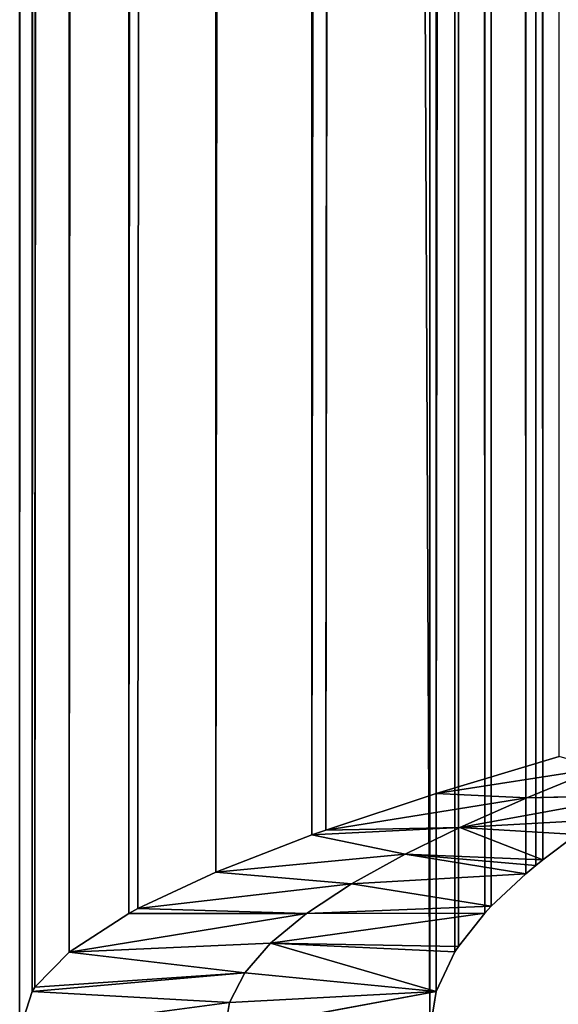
# Model space of a CAD drawing. Header units: centimetres. Extents: x 0.1 to 22.3, y 0.1 to 22.3.
# Tile 3 of 256: x 0.137 to 0.269, y 0.236 to 0.476. Entities that reach past the tile are written whole.
import ezdxf

# ---------------------------------------------------------------- set-up
doc = ezdxf.new("R2010")
doc.units = ezdxf.units.CM
doc.header["$LTSCALE"] = 2.54
doc.layers.get('0').update_dxf_attribs({"true_color": 0xff5454})

# ---------------------------------------------------------------- blocks, each defined once
blk = doc.blocks.new('Kosz na _mieci DELLA.STL')
at = {"color": 0}
for p, q in [((0.13747, 22.20166, 47.15), (0.13747, 0.22994, 47.15)), ((0.13747, 22.20166, 46.15), (0.13747, 0.22994, 46.15)), ((0.13747, 0.22994, 46.15), (0.13747, 22.20166, 47.15)), ((0.13747, 0.22994, 46.15), (0.13747, 22.20166, 47.15)), ((0.13747, 22.20166, 47.15), (0.13747, 0.22994, 47.15)), ((0.23747, 0.22994, 46.15), (0.13747, 22.20166, 46.15)), ((0.23747, 0.22994, 46.15), (0.13747, 22.20166, 46.15)), ((0.13747, 22.20166, 46.15), (0.13747, 0.22994, 46.15)), ((0.23747, 0.22994, 47.15), (0.23747, 22.20166, 47.15)), ((0.23747, 22.20166, 47.15), (0.23899, 0.23948, 47.16736)), ((0.23747, 22.20166, 47.15), (0.23899, 0.23948, 47.16736)), ((0.23747, 0.22994, 46.15), (0.23747, 22.20166, 47.15)), ((0.23747, 0.22994, 47.15), (0.23747, 22.20166, 47.15)), ((0.23747, 0.22994, 46.15), (0.23747, 22.20166, 47.15)), ((0.23747, 0.22994, 46.15), (0.23747, 22.20166, 46.15)), ((0.23747, 0.22994, 46.15), (0.23747, 22.20166, 46.15)), ((0.13747, 0.22994, 47.15), (0.14051, 22.19212, 47.18473)), ((0.13747, 0.22994, 47.15), (0.14051, 22.19212, 47.18473)), ((0.14051, 0.23948, 47.18473), (0.14051, 22.19212, 47.18473)), ((0.14051, 0.23948, 47.18473), (0.14051, 22.19212, 47.18473)), ((0.24356, 0.24911, 47.18435), (0.23899, 22.19212, 47.16736)), ((0.23899, 22.19212, 47.16736), (0.23899, 0.23948, 47.16736)), ((0.23899, 22.19212, 47.16736), (0.23899, 0.23948, 47.16736)), ((0.24356, 0.24911, 47.18435), (0.23899, 22.19212, 47.16736)), ((0.14051, 0.23948, 47.18473), (0.14813, 22.18373, 47.21442)), ((0.14051, 0.23948, 47.18473), (0.14813, 22.18373, 47.21442)), ((0.1412, 0.24052, 47.18845), (0.14813, 22.18373, 47.21442)), ((0.1412, 0.24052, 47.18845), (0.14813, 22.18373, 47.21442)), ((0.1412, 0.24052, 47.18845), (0.14958, 22.18254, 47.21854)), ((0.1412, 0.24052, 47.18845), (0.14958, 22.18254, 47.21854)), ((0.14954, 0.24902, 47.21841), (0.14958, 22.18254, 47.21854)), ((0.14954, 0.24902, 47.21841), (0.14958, 22.18254, 47.21854)), ((0.24442, 0.25043, 47.18661), (0.24351, 22.18258, 47.1842)), ((0.24351, 22.18258, 47.1842), (0.25087, 0.25856, 47.2)), ((0.24351, 22.18258, 47.1842), (0.25087, 0.25856, 47.2)), ((0.24356, 0.24911, 47.18435), (0.24351, 22.18258, 47.1842)), ((0.24442, 0.25043, 47.18661), (0.24351, 22.18258, 47.1842)), ((0.24356, 0.24911, 47.18435), (0.24351, 22.18258, 47.1842)), ((0.25087, 0.25856, 47.2), (0.24745, 22.17704, 47.19353)), ((0.25087, 0.25856, 47.2), (0.24745, 22.17704, 47.19353)), ((0.14954, 0.24902, 47.21841), (0.16427, 22.17304, 47.25)), ((0.14954, 0.24902, 47.21841), (0.16427, 22.17304, 47.25)), ((0.16427, 22.17304, 47.25), (0.16405, 0.25844, 47.24961)), ((0.16427, 22.17304, 47.25), (0.16405, 0.25844, 47.24961)), ((0.26087, 0.2681, 47.21428), (0.25087, 22.17304, 47.2)), ((0.25242, 0.26021, 47.20258), (0.25087, 22.17304, 47.2)), ((0.26087, 0.2681, 47.21428), (0.25087, 22.17304, 47.2)), ((0.25242, 0.26021, 47.20258), (0.25087, 22.17304, 47.2)), ((0.25087, 0.25856, 47.2), (0.25087, 22.17304, 47.2)), ((0.25087, 0.25856, 47.2), (0.25087, 22.17304, 47.2)), ((0.26087, 0.2681, 47.21428), (0.2568, 22.16711, 47.20909)), ((0.26087, 0.2681, 47.21428), (0.2568, 22.16711, 47.20909)), ((0.16405, 0.25844, 47.24961), (0.18167, 22.16462, 47.2754)), ((0.16405, 0.25844, 47.24961), (0.18167, 22.16462, 47.2754)), ((0.16627, 0.25964, 47.25339), (0.18167, 22.16462, 47.2754)), ((0.16627, 0.25964, 47.25339), (0.18167, 22.16462, 47.2754)), ((0.16627, 0.25964, 47.25339), (0.18446, 22.16342, 47.27878)), ((0.16627, 0.25964, 47.25339), (0.18446, 22.16342, 47.27878)), ((0.18528, 0.26853, 47.27975), (0.18446, 22.16342, 47.27878)), ((0.18528, 0.26853, 47.27975), (0.18446, 22.16342, 47.27878)), ((0.26498, 0.27147, 47.21888), (0.26087, 22.1635, 47.21428)), ((0.26332, 0.27014, 47.21709), (0.26087, 22.1635, 47.21428)), ((0.26498, 0.27147, 47.21888), (0.26087, 22.1635, 47.21428)), ((0.26332, 0.27014, 47.21709), (0.26087, 22.1635, 47.21428)), ((0.26087, 0.2681, 47.21428), (0.26087, 22.1635, 47.21428)), ((0.26087, 0.2681, 47.21428), (0.26087, 22.1635, 47.21428)), ((0.26498, 0.27147, 47.21888), (0.2686, 22.15733, 47.2225)), ((0.26498, 0.27147, 47.21888), (0.2686, 22.15733, 47.2225)), ((0.20772, 22.15439, 47.30219), (0.18528, 0.26853, 47.27975)), ((0.20772, 22.15439, 47.30219), (0.18528, 0.26853, 47.27975)), ((0.20772, 22.15439, 47.30219), (0.20869, 0.27756, 47.30302)), ((0.20772, 22.15439, 47.30219), (0.20869, 0.27756, 47.30302)), ((0.23409, 22.1455, 47.3212), (0.20869, 0.27756, 47.30302)), ((0.23409, 22.1455, 47.3212), (0.20869, 0.27756, 47.30302)), ((0.23409, 22.1455, 47.3212), (0.21207, 0.27876, 47.3058)), ((0.23409, 22.1455, 47.3212), (0.21207, 0.27876, 47.3058)), ((0.23747, 22.14442, 47.32321), (0.21207, 0.27876, 47.3058)), ((0.23747, 22.14442, 47.32321), (0.21207, 0.27876, 47.3058)), ((0.23747, 22.14442, 47.32321), (0.23897, 0.28765, 47.32406)), ((0.23747, 22.14442, 47.32321), (0.23897, 0.28765, 47.32406)), ((0.26907, 22.13488, 47.33794), (0.23897, 0.28765, 47.32406)), ((0.26907, 22.13488, 47.33794), (0.23897, 0.28765, 47.32406)), ((0.26894, 0.29668, 47.33789), (0.23897, 0.28765, 47.32406)), ((0.26894, 0.29668, 47.33789), (0.23897, 0.28765, 47.32406)), ((0.27874, 0.29381, 47.28803), (0.23897, 0.28765, 47.32406)), ((0.27874, 0.29381, 47.28803), (0.23897, 0.28765, 47.32406)), ((0.27874, 0.29381, 47.28803), (0.26111, 0.28661, 47.27911)), ((0.27874, 0.29381, 47.28803), (0.26111, 0.28661, 47.27911)), ((0.23897, 0.28765, 47.32406), (0.21207, 0.27876, 47.3058)), ((0.23897, 0.28765, 47.32406), (0.21207, 0.27876, 47.3058)), ((0.21207, 0.27876, 47.3058), (0.26111, 0.28661, 47.27911)), ((0.21207, 0.27876, 47.3058), (0.26111, 0.28661, 47.27911)), ((0.23897, 0.28765, 47.32406), (0.26111, 0.28661, 47.27911)), ((0.23897, 0.28765, 47.32406), (0.26111, 0.28661, 47.27911)), ((0.28747, 0.28718, 47.2366), (0.24477, 0.27939, 47.26792)), ((0.28747, 0.28718, 47.2366), (0.24477, 0.27939, 47.26792)), ((0.24477, 0.27939, 47.26792), (0.26111, 0.28661, 47.27911)), ((0.24477, 0.27939, 47.26792), (0.26111, 0.28661, 47.27911)), ((0.28747, 0.28718, 47.2366), (0.26111, 0.28661, 47.27911)), ((0.28747, 0.28718, 47.2366), (0.26111, 0.28661, 47.27911)), ((0.27839, 0.28125, 47.23068), (0.24477, 0.27939, 47.26792)), ((0.27839, 0.28125, 47.23068), (0.24477, 0.27939, 47.26792)), ((0.20869, 0.27756, 47.30302), (0.24477, 0.27939, 47.26792)), ((0.20869, 0.27756, 47.30302), (0.24477, 0.27939, 47.26792)), ((0.21207, 0.27876, 47.3058), (0.20869, 0.27756, 47.30302)), ((0.21207, 0.27876, 47.3058), (0.20869, 0.27756, 47.30302)), ((0.21207, 0.27876, 47.3058), (0.24477, 0.27939, 47.26792)), ((0.21207, 0.27876, 47.3058), (0.24477, 0.27939, 47.26792)), ((0.2314, 0.27287, 47.25607), (0.24477, 0.27939, 47.26792)), ((0.2314, 0.27287, 47.25607), (0.24477, 0.27939, 47.26792)), ((0.24477, 0.27939, 47.26792), (0.2732, 0.27764, 47.22661)), ((0.26498, 0.27147, 47.21888), (0.24477, 0.27939, 47.26792)), ((0.26498, 0.27147, 47.21888), (0.24477, 0.27939, 47.26792)), ((0.24477, 0.27939, 47.26792), (0.2732, 0.27764, 47.22661)), ((0.20869, 0.27756, 47.30302), (0.18528, 0.26853, 47.27975)), ((0.20869, 0.27756, 47.30302), (0.18528, 0.26853, 47.27975)), ((0.2314, 0.27287, 47.25607), (0.20869, 0.27756, 47.30302)), ((0.2314, 0.27287, 47.25607), (0.20869, 0.27756, 47.30302)), ((0.26498, 0.27147, 47.21888), (0.2732, 0.27764, 47.22661)), ((0.26498, 0.27147, 47.21888), (0.2732, 0.27764, 47.22661)), ((0.18528, 0.26853, 47.27975), (0.2314, 0.27287, 47.25607)), ((0.18528, 0.26853, 47.27975), (0.2314, 0.27287, 47.25607)), ((0.21839, 0.26567, 47.24121), (0.2314, 0.27287, 47.25607)), ((0.21839, 0.26567, 47.24121), (0.2314, 0.27287, 47.25607)), ((0.2314, 0.27287, 47.25607), (0.26498, 0.27147, 47.21888)), ((0.26087, 0.2681, 47.21428), (0.2314, 0.27287, 47.25607)), ((0.26087, 0.2681, 47.21428), (0.2314, 0.27287, 47.25607)), ((0.26332, 0.27014, 47.21709), (0.2314, 0.27287, 47.25607)), ((0.26332, 0.27014, 47.21709), (0.2314, 0.27287, 47.25607)), ((0.2314, 0.27287, 47.25607), (0.26498, 0.27147, 47.21888)), ((0.26332, 0.27014, 47.21709), (0.26498, 0.27147, 47.21888)), ((0.26332, 0.27014, 47.21709), (0.26498, 0.27147, 47.21888)), ((0.26087, 0.2681, 47.21428), (0.26332, 0.27014, 47.21709)), ((0.26087, 0.2681, 47.21428), (0.26332, 0.27014, 47.21709)), ((0.18528, 0.26853, 47.27975), (0.16627, 0.25964, 47.25339)), ((0.18528, 0.26853, 47.27975), (0.16627, 0.25964, 47.25339)), ((0.18528, 0.26853, 47.27975), (0.21839, 0.26567, 47.24121)), ((0.18528, 0.26853, 47.27975), (0.21839, 0.26567, 47.24121)), ((0.26087, 0.2681, 47.21428), (0.21839, 0.26567, 47.24121)), ((0.26087, 0.2681, 47.21428), (0.21839, 0.26567, 47.24121)), ((0.25242, 0.26021, 47.20258), (0.26087, 0.2681, 47.21428)), ((0.25242, 0.26021, 47.20258), (0.26087, 0.2681, 47.21428)), ((0.16627, 0.25964, 47.25339), (0.21839, 0.26567, 47.24121)), ((0.16627, 0.25964, 47.25339), (0.21839, 0.26567, 47.24121)), ((0.20742, 0.25846, 47.22475), (0.21839, 0.26567, 47.24121)), ((0.20742, 0.25846, 47.22475), (0.21839, 0.26567, 47.24121)), ((0.25242, 0.26021, 47.20258), (0.21839, 0.26567, 47.24121)), ((0.25242, 0.26021, 47.20258), (0.21839, 0.26567, 47.24121)), ((0.16627, 0.25964, 47.25339), (0.16405, 0.25844, 47.24961)), ((0.16627, 0.25964, 47.25339), (0.16405, 0.25844, 47.24961)), ((0.16627, 0.25964, 47.25339), (0.20742, 0.25846, 47.22475)), ((0.16627, 0.25964, 47.25339), (0.20742, 0.25846, 47.22475)), ((0.25242, 0.26021, 47.20258), (0.20742, 0.25846, 47.22475)), ((0.25242, 0.26021, 47.20258), (0.20742, 0.25846, 47.22475)), ((0.25087, 0.25856, 47.2), (0.25242, 0.26021, 47.20258)), ((0.25087, 0.25856, 47.2), (0.25242, 0.26021, 47.20258)), ((0.20742, 0.25846, 47.22475), (0.14954, 0.24902, 47.21841)), ((0.20742, 0.25846, 47.22475), (0.14954, 0.24902, 47.21841)), ((0.16405, 0.25844, 47.24961), (0.14954, 0.24902, 47.21841)), ((0.16405, 0.25844, 47.24961), (0.14954, 0.24902, 47.21841)), ((0.20742, 0.25846, 47.22475), (0.16405, 0.25844, 47.24961)), ((0.20742, 0.25846, 47.22475), (0.16405, 0.25844, 47.24961)), ((0.19865, 0.25118, 47.20683), (0.25087, 0.25856, 47.2)), ((0.19865, 0.25118, 47.20683), (0.25087, 0.25856, 47.2)), ((0.19865, 0.25118, 47.20683), (0.20742, 0.25846, 47.22475)), ((0.19865, 0.25118, 47.20683), (0.20742, 0.25846, 47.22475)), ((0.25087, 0.25856, 47.2), (0.20742, 0.25846, 47.22475)), ((0.25087, 0.25856, 47.2), (0.20742, 0.25846, 47.22475)), ((0.24442, 0.25043, 47.18661), (0.25087, 0.25856, 47.2)), ((0.24442, 0.25043, 47.18661), (0.25087, 0.25856, 47.2)), ((0.14954, 0.24902, 47.21841), (0.19865, 0.25118, 47.20683)), ((0.14954, 0.24902, 47.21841), (0.19865, 0.25118, 47.20683)), ((0.19239, 0.24397, 47.18808), (0.19865, 0.25118, 47.20683)), ((0.19239, 0.24397, 47.18808), (0.19865, 0.25118, 47.20683)), ((0.24356, 0.24911, 47.18435), (0.19865, 0.25118, 47.20683)), ((0.19865, 0.25118, 47.20683), (0.23899, 0.23948, 47.16736)), ((0.24356, 0.24911, 47.18435), (0.19865, 0.25118, 47.20683)), ((0.24442, 0.25043, 47.18661), (0.19865, 0.25118, 47.20683)), ((0.24442, 0.25043, 47.18661), (0.19865, 0.25118, 47.20683)), ((0.19865, 0.25118, 47.20683), (0.23899, 0.23948, 47.16736)), ((0.24356, 0.24911, 47.18435), (0.24442, 0.25043, 47.18661)), ((0.24356, 0.24911, 47.18435), (0.24442, 0.25043, 47.18661)), ((0.14954, 0.24902, 47.21841), (0.1412, 0.24052, 47.18845)), ((0.14954, 0.24902, 47.21841), (0.1412, 0.24052, 47.18845)), ((0.19239, 0.24397, 47.18808), (0.14954, 0.24902, 47.21841)), ((0.19239, 0.24397, 47.18808), (0.14954, 0.24902, 47.21841)), ((0.23899, 0.23948, 47.16736), (0.24356, 0.24911, 47.18435)), ((0.23899, 0.23948, 47.16736), (0.24356, 0.24911, 47.18435)), ((0.14051, 0.23948, 47.18473), (0.19239, 0.24397, 47.18808)), ((0.14051, 0.23948, 47.18473), (0.19239, 0.24397, 47.18808)), ((0.1412, 0.24052, 47.18845), (0.19239, 0.24397, 47.18808)), ((0.1412, 0.24052, 47.18845), (0.19239, 0.24397, 47.18808)), ((0.18864, 0.23676, 47.16865), (0.19239, 0.24397, 47.18808)), ((0.18864, 0.23676, 47.16865), (0.19239, 0.24397, 47.18808)), ((0.19239, 0.24397, 47.18808), (0.23899, 0.23948, 47.16736)), ((0.19239, 0.24397, 47.18808), (0.23899, 0.23948, 47.16736)), ((0.1412, 0.24052, 47.18845), (0.14051, 0.23948, 47.18473)), ((0.1412, 0.24052, 47.18845), (0.14051, 0.23948, 47.18473)), ((0.14051, 0.23948, 47.18473), (0.13747, 0.22994, 47.15)), ((0.14051, 0.23948, 47.18473), (0.13747, 0.22994, 47.15)), ((0.14051, 0.23948, 47.18473), (0.18864, 0.23676, 47.16865)), ((0.14051, 0.23948, 47.18473), (0.18864, 0.23676, 47.16865)), ((0.18747, 0.22994, 47.15), (0.23899, 0.23948, 47.16736)), ((0.18747, 0.22994, 47.15), (0.23899, 0.23948, 47.16736)), ((0.18864, 0.23676, 47.16865), (0.23899, 0.23948, 47.16736)), ((0.18864, 0.23676, 47.16865), (0.23899, 0.23948, 47.16736)), ((0.23747, 0.22994, 47.15), (0.23899, 0.23948, 47.16736)), ((0.23747, 0.22994, 47.15), (0.23899, 0.23948, 47.16736)), ((0.18864, 0.23676, 47.16865), (0.13747, 0.22994, 47.15)), ((0.18864, 0.23676, 47.16865), (0.13747, 0.22994, 47.15)), ((0.18747, 0.22994, 47.15), (0.18864, 0.23676, 47.16865)), ((0.18747, 0.22994, 47.15), (0.18864, 0.23676, 47.16865))]:
    blk.add_line(p, q, dxfattribs=at)
mesh = blk.add_polyface(dxfattribs=at)
corners = [(0.13747, 22.20166, 47.15), (0.13747, 0.22994, 47.15), (0.14051, 22.19212, 47.18473)]
mesh.append_faces([[corners[k] for k in face] for face in [(0, 1, 2)]], dxfattribs={"color": 0})
mesh = blk.add_polyface(dxfattribs=at)
corners = [(0.13747, 22.20166, 46.15), (0.13747, 0.22994, 46.15), (0.13747, 22.20166, 47.15)]
mesh.append_faces([[corners[k] for k in face] for face in [(0, 1, 2)]], dxfattribs={"color": 0})
mesh = blk.add_polyface(dxfattribs=at)
corners = [(0.13747, 22.20166, 47.15), (0.13747, 0.22994, 46.15), (0.13747, 0.22994, 47.15)]
mesh.append_faces([[corners[k] for k in face] for face in [(0, 1, 2)]], dxfattribs={"color": 0})
mesh = blk.add_polyface(dxfattribs=at)
corners = [(0.23747, 0.22994, 46.15), (0.13747, 22.20166, 46.15), (0.23747, 22.20166, 46.15)]
mesh.append_faces([[corners[k] for k in face] for face in [(0, 1, 2)]], dxfattribs={"color": 0})
mesh = blk.add_polyface(dxfattribs=at)
corners = [(0.23747, 0.22994, 46.15), (0.13747, 0.22994, 46.15), (0.13747, 22.20166, 46.15)]
mesh.append_faces([[corners[k] for k in face] for face in [(0, 1, 2)]], dxfattribs={"color": 0})
mesh = blk.add_polyface(dxfattribs=at)
corners = [(0.23747, 22.20166, 47.15), (0.23899, 0.23948, 47.16736), (0.23747, 0.22994, 47.15)]
mesh.append_faces([[corners[k] for k in face] for face in [(0, 1, 2)]], dxfattribs={"color": 0})
mesh = blk.add_polyface(dxfattribs=at)
corners = [(0.23747, 22.20166, 47.15), (0.23899, 22.19212, 47.16736), (0.23899, 0.23948, 47.16736)]
mesh.append_faces([[corners[k] for k in face] for face in [(0, 1, 2)]], dxfattribs={"color": 0})
mesh = blk.add_polyface(dxfattribs=at)
corners = [(0.23747, 22.20166, 47.15), (0.23747, 0.22994, 47.15), (0.23747, 0.22994, 46.15)]
mesh.append_faces([[corners[k] for k in face] for face in [(0, 1, 2)]], dxfattribs={"color": 0})
mesh = blk.add_polyface(dxfattribs=at)
corners = [(0.23747, 22.20166, 47.15), (0.23747, 0.22994, 46.15), (0.23747, 22.20166, 46.15)]
mesh.append_faces([[corners[k] for k in face] for face in [(0, 1, 2)]], dxfattribs={"color": 0})
mesh = blk.add_polyface(dxfattribs=at)
corners = [(0.14051, 22.19212, 47.18473), (0.13747, 0.22994, 47.15), (0.14051, 0.23948, 47.18473)]
mesh.append_faces([[corners[k] for k in face] for face in [(0, 1, 2)]], dxfattribs={"color": 0})
mesh = blk.add_polyface(dxfattribs=at)
corners = [(0.14051, 22.19212, 47.18473), (0.14051, 0.23948, 47.18473), (0.14813, 22.18373, 47.21442)]
mesh.append_faces([[corners[k] for k in face] for face in [(0, 1, 2)]], dxfattribs={"color": 0})
mesh = blk.add_polyface(dxfattribs=at)
corners = [(0.23899, 22.19212, 47.16736), (0.24351, 22.18258, 47.1842), (0.24356, 0.24911, 47.18435)]
mesh.append_faces([[corners[k] for k in face] for face in [(0, 1, 2)]], dxfattribs={"color": 0})
mesh = blk.add_polyface(dxfattribs=at)
corners = [(0.23899, 22.19212, 47.16736), (0.24356, 0.24911, 47.18435), (0.23899, 0.23948, 47.16736)]
mesh.append_faces([[corners[k] for k in face] for face in [(0, 1, 2)]], dxfattribs={"color": 0})
mesh = blk.add_polyface(dxfattribs=at)
corners = [(0.14813, 22.18373, 47.21442), (0.14051, 0.23948, 47.18473), (0.1412, 0.24052, 47.18845)]
mesh.append_faces([[corners[k] for k in face] for face in [(0, 1, 2)]], dxfattribs={"color": 0})
mesh = blk.add_polyface(dxfattribs=at)
corners = [(0.14813, 22.18373, 47.21442), (0.1412, 0.24052, 47.18845), (0.14958, 22.18254, 47.21854)]
mesh.append_faces([[corners[k] for k in face] for face in [(0, 1, 2)]], dxfattribs={"color": 0})
mesh = blk.add_polyface(dxfattribs=at)
corners = [(0.14958, 22.18254, 47.21854), (0.1412, 0.24052, 47.18845), (0.14954, 0.24902, 47.21841)]
mesh.append_faces([[corners[k] for k in face] for face in [(0, 1, 2)]], dxfattribs={"color": 0})
mesh = blk.add_polyface(dxfattribs=at)
corners = [(0.14958, 22.18254, 47.21854), (0.14954, 0.24902, 47.21841), (0.16427, 22.17304, 47.25)]
mesh.append_faces([[corners[k] for k in face] for face in [(0, 1, 2)]], dxfattribs={"color": 0})
mesh = blk.add_polyface(dxfattribs=at)
corners = [(0.24351, 22.18258, 47.1842), (0.25087, 0.25856, 47.2), (0.24442, 0.25043, 47.18661)]
mesh.append_faces([[corners[k] for k in face] for face in [(0, 1, 2)]], dxfattribs={"color": 0})
mesh = blk.add_polyface(dxfattribs=at)
corners = [(0.24351, 22.18258, 47.1842), (0.24745, 22.17704, 47.19353), (0.25087, 0.25856, 47.2)]
mesh.append_faces([[corners[k] for k in face] for face in [(0, 1, 2)]], dxfattribs={"color": 0})
mesh = blk.add_polyface(dxfattribs=at)
corners = [(0.24351, 22.18258, 47.1842), (0.24442, 0.25043, 47.18661), (0.24356, 0.24911, 47.18435)]
mesh.append_faces([[corners[k] for k in face] for face in [(0, 1, 2)]], dxfattribs={"color": 0})
mesh = blk.add_polyface(dxfattribs=at)
corners = [(0.24745, 22.17704, 47.19353), (0.25087, 22.17304, 47.2), (0.25087, 0.25856, 47.2)]
mesh.append_faces([[corners[k] for k in face] for face in [(0, 1, 2)]], dxfattribs={"color": 0})
mesh = blk.add_polyface(dxfattribs=at)
corners = [(0.16427, 22.17304, 47.25), (0.14954, 0.24902, 47.21841), (0.16405, 0.25844, 47.24961)]
mesh.append_faces([[corners[k] for k in face] for face in [(0, 1, 2)]], dxfattribs={"color": 0})
mesh = blk.add_polyface(dxfattribs=at)
corners = [(0.16427, 22.17304, 47.25), (0.16405, 0.25844, 47.24961), (0.18167, 22.16462, 47.2754)]
mesh.append_faces([[corners[k] for k in face] for face in [(0, 1, 2)]], dxfattribs={"color": 0})
mesh = blk.add_polyface(dxfattribs=at)
corners = [(0.25087, 22.17304, 47.2), (0.2568, 22.16711, 47.20909), (0.26087, 0.2681, 47.21428)]
mesh.append_faces([[corners[k] for k in face] for face in [(0, 1, 2)]], dxfattribs={"color": 0})
mesh = blk.add_polyface(dxfattribs=at)
corners = [(0.25087, 22.17304, 47.2), (0.26087, 0.2681, 47.21428), (0.25242, 0.26021, 47.20258)]
mesh.append_faces([[corners[k] for k in face] for face in [(0, 1, 2)]], dxfattribs={"color": 0})
mesh = blk.add_polyface(dxfattribs=at)
corners = [(0.25087, 22.17304, 47.2), (0.25242, 0.26021, 47.20258), (0.25087, 0.25856, 47.2)]
mesh.append_faces([[corners[k] for k in face] for face in [(0, 1, 2)]], dxfattribs={"color": 0})
mesh = blk.add_polyface(dxfattribs=at)
corners = [(0.2568, 22.16711, 47.20909), (0.26087, 22.1635, 47.21428), (0.26087, 0.2681, 47.21428)]
mesh.append_faces([[corners[k] for k in face] for face in [(0, 1, 2)]], dxfattribs={"color": 0})
mesh = blk.add_polyface(dxfattribs=at)
corners = [(0.18167, 22.16462, 47.2754), (0.16405, 0.25844, 47.24961), (0.16627, 0.25964, 47.25339)]
mesh.append_faces([[corners[k] for k in face] for face in [(0, 1, 2)]], dxfattribs={"color": 0})
mesh = blk.add_polyface(dxfattribs=at)
corners = [(0.18167, 22.16462, 47.2754), (0.16627, 0.25964, 47.25339), (0.18446, 22.16342, 47.27878)]
mesh.append_faces([[corners[k] for k in face] for face in [(0, 1, 2)]], dxfattribs={"color": 0})
mesh = blk.add_polyface(dxfattribs=at)
corners = [(0.18446, 22.16342, 47.27878), (0.16627, 0.25964, 47.25339), (0.18528, 0.26853, 47.27975)]
mesh.append_faces([[corners[k] for k in face] for face in [(0, 1, 2)]], dxfattribs={"color": 0})
mesh = blk.add_polyface(dxfattribs=at)
corners = [(0.18446, 22.16342, 47.27878), (0.18528, 0.26853, 47.27975), (0.20772, 22.15439, 47.30219)]
mesh.append_faces([[corners[k] for k in face] for face in [(0, 1, 2)]], dxfattribs={"color": 0})
mesh = blk.add_polyface(dxfattribs=at)
corners = [(0.26087, 22.1635, 47.21428), (0.2686, 22.15733, 47.2225), (0.26498, 0.27147, 47.21888)]
mesh.append_faces([[corners[k] for k in face] for face in [(0, 1, 2)]], dxfattribs={"color": 0})
mesh = blk.add_polyface(dxfattribs=at)
corners = [(0.26087, 22.1635, 47.21428), (0.26498, 0.27147, 47.21888), (0.26332, 0.27014, 47.21709)]
mesh.append_faces([[corners[k] for k in face] for face in [(0, 1, 2)]], dxfattribs={"color": 0})
mesh = blk.add_polyface(dxfattribs=at)
corners = [(0.26087, 22.1635, 47.21428), (0.26332, 0.27014, 47.21709), (0.26087, 0.2681, 47.21428)]
mesh.append_faces([[corners[k] for k in face] for face in [(0, 1, 2)]], dxfattribs={"color": 0})
mesh = blk.add_polyface(dxfattribs=at)
corners = [(0.2732, 0.27764, 47.22661), (0.26498, 0.27147, 47.21888), (0.2686, 22.15733, 47.2225)]
mesh.append_faces([[corners[k] for k in face] for face in [(0, 1, 2)]], dxfattribs={"color": 0})
mesh = blk.add_polyface(dxfattribs=at)
corners = [(0.2732, 0.27764, 47.22661), (0.2686, 22.15733, 47.2225), (0.27038, 22.156, 47.22415)]
mesh.append_faces([[corners[k] for k in face] for face in [(0, 1, 2)]], dxfattribs={"color": 0})
mesh = blk.add_polyface(dxfattribs=at)
corners = [(0.20869, 0.27756, 47.30302), (0.20772, 22.15439, 47.30219), (0.18528, 0.26853, 47.27975)]
mesh.append_faces([[corners[k] for k in face] for face in [(0, 1, 2)]], dxfattribs={"color": 0})
mesh = blk.add_polyface(dxfattribs=at)
corners = [(0.23409, 22.1455, 47.3212), (0.20772, 22.15439, 47.30219), (0.20869, 0.27756, 47.30302)]
mesh.append_faces([[corners[k] for k in face] for face in [(0, 1, 2)]], dxfattribs={"color": 0})
mesh = blk.add_polyface(dxfattribs=at)
corners = [(0.23409, 22.1455, 47.3212), (0.20869, 0.27756, 47.30302), (0.21207, 0.27876, 47.3058)]
mesh.append_faces([[corners[k] for k in face] for face in [(0, 1, 2)]], dxfattribs={"color": 0})
mesh = blk.add_polyface(dxfattribs=at)
corners = [(0.23747, 22.14442, 47.32321), (0.23409, 22.1455, 47.3212), (0.21207, 0.27876, 47.3058)]
mesh.append_faces([[corners[k] for k in face] for face in [(0, 1, 2)]], dxfattribs={"color": 0})
mesh = blk.add_polyface(dxfattribs=at)
corners = [(0.23897, 0.28765, 47.32406), (0.23747, 22.14442, 47.32321), (0.21207, 0.27876, 47.3058)]
mesh.append_faces([[corners[k] for k in face] for face in [(0, 1, 2)]], dxfattribs={"color": 0})
mesh = blk.add_polyface(dxfattribs=at)
corners = [(0.26907, 22.13488, 47.33794), (0.23747, 22.14442, 47.32321), (0.23897, 0.28765, 47.32406)]
mesh.append_faces([[corners[k] for k in face] for face in [(0, 1, 2)]], dxfattribs={"color": 0})
mesh = blk.add_polyface(dxfattribs=at)
corners = [(0.26907, 22.13488, 47.33794), (0.23897, 0.28765, 47.32406), (0.26894, 0.29668, 47.33789)]
mesh.append_faces([[corners[k] for k in face] for face in [(0, 1, 2)]], dxfattribs={"color": 0})
mesh = blk.add_polyface(dxfattribs=at)
corners = [(0.26894, 0.29668, 47.33789), (0.23897, 0.28765, 47.32406), (0.27874, 0.29381, 47.28803)]
mesh.append_faces([[corners[k] for k in face] for face in [(0, 1, 2)]], dxfattribs={"color": 0})
mesh = blk.add_polyface(dxfattribs=at)
corners = [(0.23897, 0.28765, 47.32406), (0.26111, 0.28661, 47.27911), (0.27874, 0.29381, 47.28803)]
mesh.append_faces([[corners[k] for k in face] for face in [(0, 1, 2)]], dxfattribs={"color": 0})
mesh = blk.add_polyface(dxfattribs=at)
corners = [(0.27874, 0.29381, 47.28803), (0.26111, 0.28661, 47.27911), (0.28747, 0.28718, 47.2366)]
mesh.append_faces([[corners[k] for k in face] for face in [(0, 1, 2)]], dxfattribs={"color": 0})
mesh = blk.add_polyface(dxfattribs=at)
corners = [(0.23897, 0.28765, 47.32406), (0.21207, 0.27876, 47.3058), (0.26111, 0.28661, 47.27911)]
mesh.append_faces([[corners[k] for k in face] for face in [(0, 1, 2)]], dxfattribs={"color": 0})
mesh = blk.add_polyface(dxfattribs=at)
corners = [(0.21207, 0.27876, 47.3058), (0.24477, 0.27939, 47.26792), (0.26111, 0.28661, 47.27911)]
mesh.append_faces([[corners[k] for k in face] for face in [(0, 1, 2)]], dxfattribs={"color": 0})
mesh = blk.add_polyface(dxfattribs=at)
corners = [(0.24477, 0.27939, 47.26792), (0.27839, 0.28125, 47.23068), (0.28747, 0.28718, 47.2366)]
mesh.append_faces([[corners[k] for k in face] for face in [(0, 1, 2)]], dxfattribs={"color": 0})
mesh = blk.add_polyface(dxfattribs=at)
corners = [(0.26111, 0.28661, 47.27911), (0.24477, 0.27939, 47.26792), (0.28747, 0.28718, 47.2366)]
mesh.append_faces([[corners[k] for k in face] for face in [(0, 1, 2)]], dxfattribs={"color": 0})
mesh = blk.add_polyface(dxfattribs=at)
corners = [(0.24477, 0.27939, 47.26792), (0.2732, 0.27764, 47.22661), (0.27839, 0.28125, 47.23068)]
mesh.append_faces([[corners[k] for k in face] for face in [(0, 1, 2)]], dxfattribs={"color": 0})
mesh = blk.add_polyface(dxfattribs=at)
corners = [(0.21207, 0.27876, 47.3058), (0.20869, 0.27756, 47.30302), (0.24477, 0.27939, 47.26792)]
mesh.append_faces([[corners[k] for k in face] for face in [(0, 1, 2)]], dxfattribs={"color": 0})
mesh = blk.add_polyface(dxfattribs=at)
corners = [(0.20869, 0.27756, 47.30302), (0.2314, 0.27287, 47.25607), (0.24477, 0.27939, 47.26792)]
mesh.append_faces([[corners[k] for k in face] for face in [(0, 1, 2)]], dxfattribs={"color": 0})
mesh = blk.add_polyface(dxfattribs=at)
corners = [(0.24477, 0.27939, 47.26792), (0.2314, 0.27287, 47.25607), (0.26498, 0.27147, 47.21888)]
mesh.append_faces([[corners[k] for k in face] for face in [(0, 1, 2)]], dxfattribs={"color": 0})
mesh = blk.add_polyface(dxfattribs=at)
corners = [(0.24477, 0.27939, 47.26792), (0.26498, 0.27147, 47.21888), (0.2732, 0.27764, 47.22661)]
mesh.append_faces([[corners[k] for k in face] for face in [(0, 1, 2)]], dxfattribs={"color": 0})
mesh = blk.add_polyface(dxfattribs=at)
corners = [(0.20869, 0.27756, 47.30302), (0.18528, 0.26853, 47.27975), (0.2314, 0.27287, 47.25607)]
mesh.append_faces([[corners[k] for k in face] for face in [(0, 1, 2)]], dxfattribs={"color": 0})
mesh = blk.add_polyface(dxfattribs=at)
corners = [(0.18528, 0.26853, 47.27975), (0.21839, 0.26567, 47.24121), (0.2314, 0.27287, 47.25607)]
mesh.append_faces([[corners[k] for k in face] for face in [(0, 1, 2)]], dxfattribs={"color": 0})
mesh = blk.add_polyface(dxfattribs=at)
corners = [(0.2314, 0.27287, 47.25607), (0.21839, 0.26567, 47.24121), (0.26087, 0.2681, 47.21428)]
mesh.append_faces([[corners[k] for k in face] for face in [(0, 1, 2)]], dxfattribs={"color": 0})
mesh = blk.add_polyface(dxfattribs=at)
corners = [(0.2314, 0.27287, 47.25607), (0.26087, 0.2681, 47.21428), (0.26332, 0.27014, 47.21709)]
mesh.append_faces([[corners[k] for k in face] for face in [(0, 1, 2)]], dxfattribs={"color": 0})
mesh = blk.add_polyface(dxfattribs=at)
corners = [(0.2314, 0.27287, 47.25607), (0.26332, 0.27014, 47.21709), (0.26498, 0.27147, 47.21888)]
mesh.append_faces([[corners[k] for k in face] for face in [(0, 1, 2)]], dxfattribs={"color": 0})
mesh = blk.add_polyface(dxfattribs=at)
corners = [(0.18528, 0.26853, 47.27975), (0.16627, 0.25964, 47.25339), (0.21839, 0.26567, 47.24121)]
mesh.append_faces([[corners[k] for k in face] for face in [(0, 1, 2)]], dxfattribs={"color": 0})
mesh = blk.add_polyface(dxfattribs=at)
corners = [(0.21839, 0.26567, 47.24121), (0.25242, 0.26021, 47.20258), (0.26087, 0.2681, 47.21428)]
mesh.append_faces([[corners[k] for k in face] for face in [(0, 1, 2)]], dxfattribs={"color": 0})
mesh = blk.add_polyface(dxfattribs=at)
corners = [(0.16627, 0.25964, 47.25339), (0.20742, 0.25846, 47.22475), (0.21839, 0.26567, 47.24121)]
mesh.append_faces([[corners[k] for k in face] for face in [(0, 1, 2)]], dxfattribs={"color": 0})
mesh = blk.add_polyface(dxfattribs=at)
corners = [(0.21839, 0.26567, 47.24121), (0.20742, 0.25846, 47.22475), (0.25242, 0.26021, 47.20258)]
mesh.append_faces([[corners[k] for k in face] for face in [(0, 1, 2)]], dxfattribs={"color": 0})
mesh = blk.add_polyface(dxfattribs=at)
corners = [(0.16627, 0.25964, 47.25339), (0.16405, 0.25844, 47.24961), (0.20742, 0.25846, 47.22475)]
mesh.append_faces([[corners[k] for k in face] for face in [(0, 1, 2)]], dxfattribs={"color": 0})
mesh = blk.add_polyface(dxfattribs=at)
corners = [(0.20742, 0.25846, 47.22475), (0.25087, 0.25856, 47.2), (0.25242, 0.26021, 47.20258)]
mesh.append_faces([[corners[k] for k in face] for face in [(0, 1, 2)]], dxfattribs={"color": 0})
mesh = blk.add_polyface(dxfattribs=at)
corners = [(0.20742, 0.25846, 47.22475), (0.14954, 0.24902, 47.21841), (0.19865, 0.25118, 47.20683)]
mesh.append_faces([[corners[k] for k in face] for face in [(0, 1, 2)]], dxfattribs={"color": 0})
mesh = blk.add_polyface(dxfattribs=at)
corners = [(0.16405, 0.25844, 47.24961), (0.14954, 0.24902, 47.21841), (0.20742, 0.25846, 47.22475)]
mesh.append_faces([[corners[k] for k in face] for face in [(0, 1, 2)]], dxfattribs={"color": 0})
mesh = blk.add_polyface(dxfattribs=at)
corners = [(0.20742, 0.25846, 47.22475), (0.19865, 0.25118, 47.20683), (0.25087, 0.25856, 47.2)]
mesh.append_faces([[corners[k] for k in face] for face in [(0, 1, 2)]], dxfattribs={"color": 0})
mesh = blk.add_polyface(dxfattribs=at)
corners = [(0.19865, 0.25118, 47.20683), (0.24442, 0.25043, 47.18661), (0.25087, 0.25856, 47.2)]
mesh.append_faces([[corners[k] for k in face] for face in [(0, 1, 2)]], dxfattribs={"color": 0})
mesh = blk.add_polyface(dxfattribs=at)
corners = [(0.14954, 0.24902, 47.21841), (0.19239, 0.24397, 47.18808), (0.19865, 0.25118, 47.20683)]
mesh.append_faces([[corners[k] for k in face] for face in [(0, 1, 2)]], dxfattribs={"color": 0})
mesh = blk.add_polyface(dxfattribs=at)
corners = [(0.19865, 0.25118, 47.20683), (0.19239, 0.24397, 47.18808), (0.23899, 0.23948, 47.16736)]
mesh.append_faces([[corners[k] for k in face] for face in [(0, 1, 2)]], dxfattribs={"color": 0})
mesh = blk.add_polyface(dxfattribs=at)
corners = [(0.19865, 0.25118, 47.20683), (0.23899, 0.23948, 47.16736), (0.24356, 0.24911, 47.18435)]
mesh.append_faces([[corners[k] for k in face] for face in [(0, 1, 2)]], dxfattribs={"color": 0})
mesh = blk.add_polyface(dxfattribs=at)
corners = [(0.19865, 0.25118, 47.20683), (0.24356, 0.24911, 47.18435), (0.24442, 0.25043, 47.18661)]
mesh.append_faces([[corners[k] for k in face] for face in [(0, 1, 2)]], dxfattribs={"color": 0})
mesh = blk.add_polyface(dxfattribs=at)
corners = [(0.14954, 0.24902, 47.21841), (0.1412, 0.24052, 47.18845), (0.19239, 0.24397, 47.18808)]
mesh.append_faces([[corners[k] for k in face] for face in [(0, 1, 2)]], dxfattribs={"color": 0})
mesh = blk.add_polyface(dxfattribs=at)
corners = [(0.1412, 0.24052, 47.18845), (0.14051, 0.23948, 47.18473), (0.19239, 0.24397, 47.18808)]
mesh.append_faces([[corners[k] for k in face] for face in [(0, 1, 2)]], dxfattribs={"color": 0})
mesh = blk.add_polyface(dxfattribs=at)
corners = [(0.19239, 0.24397, 47.18808), (0.14051, 0.23948, 47.18473), (0.18864, 0.23676, 47.16865)]
mesh.append_faces([[corners[k] for k in face] for face in [(0, 1, 2)]], dxfattribs={"color": 0})
mesh = blk.add_polyface(dxfattribs=at)
corners = [(0.19239, 0.24397, 47.18808), (0.18864, 0.23676, 47.16865), (0.23899, 0.23948, 47.16736)]
mesh.append_faces([[corners[k] for k in face] for face in [(0, 1, 2)]], dxfattribs={"color": 0})
mesh = blk.add_polyface(dxfattribs=at)
corners = [(0.14051, 0.23948, 47.18473), (0.13747, 0.22994, 47.15), (0.18864, 0.23676, 47.16865)]
mesh.append_faces([[corners[k] for k in face] for face in [(0, 1, 2)]], dxfattribs={"color": 0})
mesh = blk.add_polyface(dxfattribs=at)
corners = [(0.18864, 0.23676, 47.16865), (0.18747, 0.22994, 47.15), (0.23899, 0.23948, 47.16736)]
mesh.append_faces([[corners[k] for k in face] for face in [(0, 1, 2)]], dxfattribs={"color": 0})
mesh = blk.add_polyface(dxfattribs=at)
corners = [(0.23899, 0.23948, 47.16736), (0.18747, 0.22994, 47.15), (0.23747, 0.22994, 47.15)]
mesh.append_faces([[corners[k] for k in face] for face in [(0, 1, 2)]], dxfattribs={"color": 0})
mesh = blk.add_polyface(dxfattribs=at)
corners = [(0.18864, 0.23676, 47.16865), (0.13747, 0.22994, 47.15), (0.18747, 0.22994, 47.15)]
mesh.append_faces([[corners[k] for k in face] for face in [(0, 1, 2)]], dxfattribs={"color": 0})

msp = doc.modelspace()

# ---------------------------------------------------------------- block references
at = {"color": 0}
msp.add_blockref('Kosz na _mieci DELLA.STL', (0, 0), dxfattribs=at)

doc.saveas('drawing.dxf')
